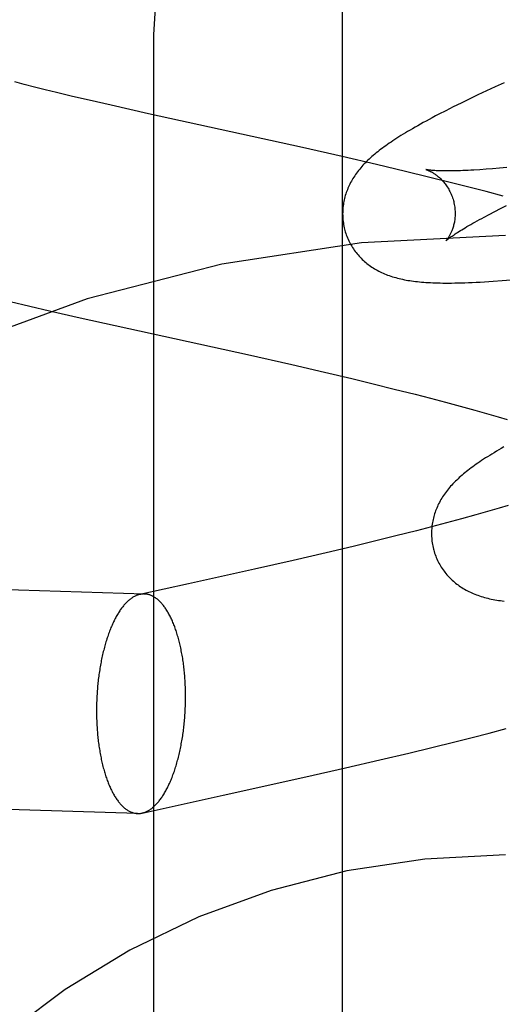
# Model space of a CAD drawing. Header units: inches. Extents: x 0 to 207, y 0 to 134.
# Tile 24 of 68: x 72.1199 to 72.2057, y 68.42 to 68.5948. Entities that reach past the tile are written whole.
import ezdxf

# ---------------------------------------------------------------- set-up
doc = ezdxf.new("R2010")
doc.units = ezdxf.units.IN
doc.header["$LTSCALE"] = 11.383625
doc.header["$MEASUREMENT"] = 0
doc.linetypes.add('HIDDEN', pattern=[0.2, 0.1, -0.1])
doc.layers.add('DEFAULT_2', color=8, linetype='HIDDEN')
doc.layers.add('RIGHTHAND_DOOR_ASSEMBLY', color=7, linetype='CONTINUOUS')

msp = doc.modelspace()

# ---------------------------------------------------------------- linework, layer by layer
at = {"layer": 'DEFAULT_2', "color": 8, "linetype": 'HIDDEN'}
for p, q in [((72.14374, 67.84916), (72.14374, 68.59221)), ((72.12072, 68.58333), (72.11901, 68.58378)), ((72.12254, 68.58287), (72.12072, 68.58333)), ((72.206, 68.58364), (72.20441, 68.58291)), ((72.12445, 68.58239), (72.12254, 68.58287)), ((72.12645, 68.5819), (72.12445, 68.58239)), ((72.12927, 68.58123), (72.12645, 68.5819)), ((72.20131, 68.58147), (72.19981, 68.58075)), ((72.20285, 68.58219), (72.20131, 68.58147)), ((72.20441, 68.58291), (72.20285, 68.58219)), ((72.13223, 68.58054), (72.12927, 68.58123)), ((72.13614, 68.57964), (72.13223, 68.58054)), ((72.1428, 68.57815), (72.13614, 68.57964)), ((72.19835, 68.58004), (72.19695, 68.57935)), ((72.19981, 68.58075), (72.19835, 68.58004)), ((72.17014, 68.57212), (72.1428, 68.57815)), ((72.19563, 68.57868), (72.19439, 68.57805)), ((72.19695, 68.57935), (72.19563, 68.57868)), ((72.17721, 68.57052), (72.17014, 68.57212)), ((72.18334, 68.56911), (72.17721, 68.57052)), ((72.18847, 68.56789), (72.18334, 68.56911)), ((72.19258, 68.5669), (72.18847, 68.56789)), ((72.20279, 68.56827), (72.20167, 68.56819)), ((72.20396, 68.56836), (72.20279, 68.56827)), ((72.20519, 68.56846), (72.20396, 68.56836)), ((72.20648, 68.56858), (72.20519, 68.56846)), ((72.19668, 68.56589), (72.19258, 68.5669)), ((72.19975, 68.56511), (72.19668, 68.56589)), ((72.20281, 68.56432), (72.19975, 68.56511)), ((72.20585, 68.56352), (72.20281, 68.56432)), ((72.20336, 68.56027), (72.20433, 68.56077)), ((72.20433, 68.56077), (72.20536, 68.5613)), ((72.20536, 68.5613), (72.20644, 68.56184)), ((72.20245, 68.55979), (72.20336, 68.56027)), ((72.20563, 68.54852), (72.20721, 68.54866)), ((72.11823, 68.54479), (72.12169, 68.54397)), ((72.12169, 68.54397), (72.12522, 68.54315)), ((72.12522, 68.54315), (72.13065, 68.54192)), ((72.13065, 68.54192), (72.16039, 68.53536)), ((72.16039, 68.53536), (72.16825, 68.53359)), ((72.16825, 68.53359), (72.1741, 68.53223)), ((72.1741, 68.53223), (72.17892, 68.5311)), ((72.17892, 68.5311), (72.18274, 68.53018)), ((72.18274, 68.53018), (72.18649, 68.52925)), ((72.18649, 68.52925), (72.19019, 68.52832)), ((72.19019, 68.52832), (72.19291, 68.52762)), ((72.19291, 68.52762), (72.19558, 68.52691)), ((72.19558, 68.52691), (72.1982, 68.52621)), ((72.1982, 68.52621), (72.20077, 68.5255)), ((72.20077, 68.5255), (72.20329, 68.52479)), ((72.20329, 68.52479), (72.20493, 68.52432)), ((72.20493, 68.52432), (72.20654, 68.52385)), ((72.20511, 68.50807), (72.20347, 68.5076)), ((72.20671, 68.50854), (72.20511, 68.50807)), ((72.1984, 68.50619), (72.19579, 68.50548)), ((72.20097, 68.50689), (72.1984, 68.50619)), ((72.20347, 68.5076), (72.20097, 68.50689)), ((72.19312, 68.50478), (72.19041, 68.50408)), ((72.19579, 68.50548), (72.19312, 68.50478)), ((72.18673, 68.50315), (72.18298, 68.50222)), ((72.19041, 68.50408), (72.18673, 68.50315)), ((72.17918, 68.5013), (72.17436, 68.50016)), ((72.18298, 68.50222), (72.17918, 68.5013)), ((72.14208, 68.49284), (71.9346, 68.49929)), ((72.17436, 68.50016), (72.16852, 68.49881)), ((72.16852, 68.49881), (72.16166, 68.49726)), ((72.16166, 68.49726), (72.14992, 68.49466)), ((72.14992, 68.49466), (72.14127, 68.49277)), ((72.2003, 68.46737), (72.20335, 68.46815)), ((72.20335, 68.46815), (72.20638, 68.46896)), ((72.19314, 68.46558), (72.19724, 68.46659)), ((72.19724, 68.46659), (72.2003, 68.46737)), ((72.18392, 68.46337), (72.18904, 68.46458)), ((72.18904, 68.46458), (72.19314, 68.46558)), ((72.17781, 68.46195), (72.18392, 68.46337)), ((72.17074, 68.46035), (72.17781, 68.46195)), ((72.14086, 68.45386), (71.93339, 68.46031)), ((72.15609, 68.45711), (72.17074, 68.46035)), ((72.14168, 68.45394), (72.15609, 68.45711))]:
    msp.add_line(p, q, dxfattribs=at)
for points in [[(72.14374, 68.59221), (72.14438, 68.60182), (72.14628, 68.61128), (72.14941, 68.62041), (72.15373, 68.62908), (72.15916, 68.63712), (72.16561, 68.6444), (72.17299, 68.6508), (72.18115, 68.65619), (72.18997, 68.66049), (72.19928, 68.66361), (72.20892, 68.66551), (72.21874, 68.66615)], [(72.19439, 68.57805), (72.1938, 68.57774), (72.19323, 68.57743), (72.19267, 68.57714), (72.19214, 68.57685), (72.19162, 68.57657), (72.19112, 68.57629), (72.19064, 68.57602), (72.19017, 68.57575), (72.18972, 68.57549), (72.18928, 68.57524), (72.18886, 68.57499), (72.18845, 68.57474), (72.18806, 68.5745), (72.18767, 68.57427), (72.1873, 68.57403), (72.18694, 68.5738), (72.18658, 68.57357), (72.18624, 68.57335), (72.18591, 68.57312), (72.18558, 68.5729), (72.18527, 68.57268), (72.18496, 68.57247), (72.18466, 68.57225), (72.18437, 68.57203), (72.18408, 68.57182), (72.1838, 68.5716), (72.18353, 68.57139), (72.18326, 68.57118), (72.18301, 68.57096), (72.18275, 68.57075)], [(72.18275, 68.57075), (72.1825, 68.57053), (72.18226, 68.57032), (72.18202, 68.5701), (72.18179, 68.56988), (72.18157, 68.56966), (72.18135, 68.56944), (72.18113, 68.56922), (72.18092, 68.56899), (72.18072, 68.56876), (72.18052, 68.56854), (72.18033, 68.56831), (72.18014, 68.56808), (72.17996, 68.56784), (72.17978, 68.56761), (72.17961, 68.56737), (72.17945, 68.56713), (72.17929, 68.56689), (72.17914, 68.56665), (72.17899, 68.5664), (72.17885, 68.56616), (72.17871, 68.56591), (72.17859, 68.56566), (72.17846, 68.56541), (72.17835, 68.56516), (72.17824, 68.56491), (72.17814, 68.56465), (72.17804, 68.5644), (72.17795, 68.56415), (72.17786, 68.56389), (72.17778, 68.56363), (72.17771, 68.56337), (72.17764, 68.56311), (72.17758, 68.56285), (72.17752, 68.56258), (72.17747, 68.56231), (72.17743, 68.56204), (72.17739, 68.56177), (72.17736, 68.5615), (72.17734, 68.56122), (72.17732, 68.56095), (72.17731, 68.56067), (72.1773, 68.56039), (72.17731, 68.56011), (72.17732, 68.55983), (72.17733, 68.55956), (72.17736, 68.55928), (72.17739, 68.559), (72.17743, 68.55872), (72.17747, 68.55845), (72.17752, 68.55817), (72.17758, 68.5579), (72.17765, 68.55762), (72.17771, 68.55739)], [(72.19214, 68.56821), (72.19213, 68.56822), (72.19212, 68.56822), (72.19211, 68.56822), (72.19212, 68.56822), (72.19213, 68.56821), (72.19216, 68.56821), (72.19219, 68.5682), (72.19222, 68.56819), (72.19227, 68.56817), (72.19232, 68.56815), (72.19237, 68.56813), (72.19243, 68.56811), (72.1925, 68.56808), (72.19257, 68.56805), (72.19265, 68.56802), (72.19273, 68.56798), (72.19282, 68.56794), (72.19291, 68.5679), (72.193, 68.56785), (72.1931, 68.5678), (72.1932, 68.56774), (72.1933, 68.56768), (72.19341, 68.56762), (72.19352, 68.56755), (72.19363, 68.56747), (72.19375, 68.56739), (72.19387, 68.56731), (72.19399, 68.56722), (72.19411, 68.56712), (72.19423, 68.56702), (72.19436, 68.56692), (72.19449, 68.5668), (72.19462, 68.56668), (72.19475, 68.56656), (72.19488, 68.56643), (72.19501, 68.56629), (72.19514, 68.56614), (72.19527, 68.56599), (72.1954, 68.56583), (72.19553, 68.56567), (72.19566, 68.56549), (72.19579, 68.56531), (72.19591, 68.56513), (72.19603, 68.56493), (72.19615, 68.56473), (72.19626, 68.56453), (72.19637, 68.56432), (72.19648, 68.5641), (72.19658, 68.56388), (72.19667, 68.56365), (72.19676, 68.56342), (72.19684, 68.56319), (72.19692, 68.56295), (72.19698, 68.56275)], [(72.20167, 68.56819), (72.20061, 68.56813), (72.2001, 68.5681), (72.19961, 68.56808), (72.19914, 68.56805), (72.19868, 68.56804), (72.19824, 68.56802), (72.19781, 68.56801), (72.19739, 68.568), (72.197, 68.56799), (72.19662, 68.56798), (72.19625, 68.56798), (72.19591, 68.56798), (72.19558, 68.56798), (72.19526, 68.56798), (72.19496, 68.56799), (72.19468, 68.568), (72.19441, 68.56801), (72.19416, 68.56802), (72.19393, 68.56803), (72.19371, 68.56804), (72.1935, 68.56805), (72.19332, 68.56807), (72.19314, 68.56808), (72.19299, 68.5681), (72.19284, 68.56811), (72.19272, 68.56812), (72.1926, 68.56814), (72.1925, 68.56815), (72.19241, 68.56816), (72.19233, 68.56818), (72.19227, 68.56819), (72.19222, 68.5682), (72.19218, 68.5682), (72.19215, 68.56821), (72.19214, 68.56821)], [(72.19698, 68.56275), (72.19704, 68.56254), (72.19709, 68.56229), (72.19714, 68.56205), (72.19719, 68.56181), (72.19722, 68.56157), (72.19725, 68.56133), (72.19727, 68.56109), (72.19729, 68.56085), (72.1973, 68.56061), (72.1973, 68.56038), (72.19729, 68.56016), (72.19728, 68.55993), (72.19727, 68.55971), (72.19725, 68.5595), (72.19722, 68.55929), (72.19719, 68.55908), (72.19716, 68.55889), (72.19712, 68.55869), (72.19708, 68.55851), (72.19703, 68.55833), (72.19699, 68.55815), (72.19694, 68.55798), (72.19689, 68.55782), (72.19683, 68.55766), (72.19678, 68.55751), (72.19672, 68.55737), (72.19667, 68.55723), (72.19661, 68.5571), (72.19655, 68.55697), (72.19649, 68.55685), (72.19643, 68.55673), (72.19638, 68.55662), (72.19632, 68.55652), (72.19626, 68.55642), (72.1962, 68.55632), (72.19615, 68.55623), (72.19609, 68.55615), (72.19604, 68.55607), (72.19599, 68.55599), (72.19594, 68.55593), (72.1959, 68.55586), (72.19585, 68.55581), (72.19581, 68.55575), (72.19578, 68.55571), (72.19574, 68.55567), (72.19571, 68.55563), (72.19569, 68.5556), (72.19567, 68.55558), (72.19565, 68.55557), (72.19564, 68.55555), (72.19564, 68.55555)], [(72.19564, 68.55555), (72.19565, 68.55556), (72.19566, 68.55557), (72.19568, 68.5556), (72.19572, 68.55562), (72.19576, 68.55566), (72.19581, 68.5557), (72.19587, 68.55575), (72.19594, 68.55581), (72.19602, 68.55587), (72.19611, 68.55595), (72.19621, 68.55602), (72.19633, 68.55611), (72.19646, 68.55621), (72.1966, 68.55631), (72.19675, 68.55642), (72.19692, 68.55653), (72.1971, 68.55666), (72.1973, 68.55679), (72.19751, 68.55693), (72.19773, 68.55707), (72.19797, 68.55722), (72.19823, 68.55738), (72.1985, 68.55755), (72.19878, 68.55772), (72.19908, 68.5579), (72.19939, 68.55809), (72.19972, 68.55828), (72.20007, 68.55848), (72.20043, 68.55868), (72.2008, 68.55889), (72.20119, 68.55911), (72.2016, 68.55933), (72.20202, 68.55956), (72.20245, 68.55979)], [(72.17771, 68.55739), (72.17778, 68.55716), (72.17786, 68.55689), (72.17795, 68.55663), (72.17805, 68.55637), (72.17815, 68.55611), (72.17826, 68.55585), (72.17838, 68.55559), (72.1785, 68.55534), (72.17863, 68.5551), (72.17877, 68.55485), (72.17891, 68.55461), (72.17906, 68.55438), (72.17921, 68.55415), (72.17937, 68.55392), (72.17953, 68.5537), (72.17969, 68.55348), (72.17987, 68.55326), (72.18004, 68.55306), (72.18022, 68.55285), (72.18041, 68.55265), (72.1806, 68.55246), (72.18079, 68.55227), (72.18099, 68.55208), (72.18119, 68.5519), (72.1814, 68.55173), (72.18161, 68.55156), (72.18182, 68.55139), (72.18204, 68.55123), (72.18226, 68.55107), (72.18249, 68.55092), (72.18272, 68.55076), (72.18296, 68.55062), (72.18321, 68.55047), (72.18345, 68.55033), (72.18371, 68.5502), (72.18396, 68.55007), (72.18422, 68.54995), (72.18449, 68.54983), (72.18475, 68.54971), (72.18502, 68.5496), (72.1853, 68.54949), (72.18558, 68.54939), (72.18586, 68.5493), (72.18615, 68.5492), (72.18644, 68.54911), (72.18673, 68.54903), (72.18703, 68.54895), (72.18734, 68.54887), (72.18764, 68.5488), (72.18795, 68.54873), (72.18827, 68.54867), (72.18858, 68.54861), (72.18891, 68.54855), (72.18924, 68.5485), (72.18957, 68.54845), (72.18991, 68.5484), (72.19025, 68.54836), (72.19061, 68.54832), (72.19097, 68.54828), (72.19133, 68.54825), (72.19171, 68.54822), (72.1921, 68.54819), (72.19249, 68.54816), (72.1929, 68.54814), (72.19332, 68.54812), (72.19375, 68.54811), (72.1942, 68.54809), (72.19466, 68.54808), (72.19514, 68.54807), (72.19563, 68.54807), (72.19614, 68.54807), (72.19667, 68.54807), (72.19722, 68.54808), (72.19779, 68.54809), (72.19839, 68.54811), (72.19901, 68.54813), (72.19966, 68.54815), (72.20033, 68.54818), (72.20104, 68.54822), (72.20176, 68.54825), (72.20251, 68.5483), (72.20328, 68.54835), (72.20405, 68.5484), (72.20563, 68.54852)], [(72.20594, 68.51895), (72.20549, 68.51869), (72.20506, 68.51844), (72.20463, 68.51819), (72.20423, 68.51794), (72.20383, 68.5177), (72.20344, 68.51746), (72.20307, 68.51723), (72.20271, 68.517), (72.20236, 68.51677), (72.20201, 68.51655), (72.20168, 68.51632), (72.20136, 68.5161), (72.20104, 68.51588), (72.20073, 68.51566), (72.20043, 68.51545), (72.20014, 68.51523), (72.19986, 68.51502), (72.19958, 68.5148), (72.19931, 68.51459), (72.19904, 68.51438), (72.19879, 68.51416), (72.19853, 68.51395)], [(72.19853, 68.51395), (72.19828, 68.51373), (72.19804, 68.51352), (72.19781, 68.5133), (72.19758, 68.51308), (72.19735, 68.51286), (72.19713, 68.51264), (72.19691, 68.51242), (72.19671, 68.51219), (72.1965, 68.51197), (72.1963, 68.51174), (72.19611, 68.51151), (72.19593, 68.51128), (72.19574, 68.51104), (72.19557, 68.51081), (72.1954, 68.51057), (72.19524, 68.51034), (72.19508, 68.51009), (72.19493, 68.50985), (72.19478, 68.50961), (72.19464, 68.50936), (72.1945, 68.50911), (72.19437, 68.50886), (72.19425, 68.50861), (72.19414, 68.50836), (72.19403, 68.50811), (72.19392, 68.50786), (72.19383, 68.50761), (72.19374, 68.50735), (72.19365, 68.5071), (72.19357, 68.50684), (72.1935, 68.50658), (72.19343, 68.50632), (72.19337, 68.50605), (72.19331, 68.50578), (72.19326, 68.50552), (72.19322, 68.50525), (72.19318, 68.50497), (72.19315, 68.5047), (72.19313, 68.50443), (72.19311, 68.50415), (72.1931, 68.50387), (72.1931, 68.5036), (72.1931, 68.50332), (72.19311, 68.50304), (72.19313, 68.50276), (72.19315, 68.50248), (72.19318, 68.50221), (72.19322, 68.50193), (72.19326, 68.50165), (72.19331, 68.50138), (72.19337, 68.5011), (72.19344, 68.50083), (72.1935, 68.5006)], [(72.1935, 68.5006), (72.19357, 68.50037), (72.19365, 68.5001), (72.19374, 68.49984), (72.19384, 68.49958), (72.19394, 68.49932), (72.19405, 68.49906), (72.19417, 68.49881), (72.19429, 68.49855), (72.19442, 68.49831), (72.19456, 68.49806), (72.1947, 68.49783), (72.19484, 68.49759), (72.195, 68.49736), (72.19515, 68.49713), (72.19532, 68.49691), (72.19548, 68.49669), (72.19565, 68.49648), (72.19583, 68.49627), (72.19601, 68.49606), (72.1962, 68.49587), (72.19639, 68.49567), (72.19658, 68.49548), (72.19678, 68.4953), (72.19698, 68.49512), (72.19718, 68.49494), (72.19739, 68.49477), (72.1976, 68.4946), (72.19782, 68.49444), (72.19804, 68.49428), (72.19827, 68.49413), (72.1985, 68.49398), (72.19874, 68.49383), (72.19899, 68.49369), (72.19923, 68.49355), (72.19949, 68.49341), (72.19974, 68.49328), (72.2, 68.49316), (72.20027, 68.49304), (72.20053, 68.49292), (72.2008, 68.49281), (72.20108, 68.49271), (72.20136, 68.49261), (72.20164, 68.49251), (72.20192, 68.49242), (72.20222, 68.49233), (72.20251, 68.49224), (72.20281, 68.49216), (72.20311, 68.49209), (72.20342, 68.49201), (72.20373, 68.49195), (72.20404, 68.49188), (72.20436, 68.49182), (72.20468, 68.49177), (72.20501, 68.49171), (72.20534, 68.49166), (72.20568, 68.49162), (72.20602, 68.49157)], [(72.14127, 68.49277), (72.14123, 68.49276), (72.14111, 68.49273), (72.14099, 68.49269), (72.14087, 68.49266), (72.14075, 68.49261), (72.14063, 68.49257), (72.14052, 68.49251), (72.1404, 68.49246), (72.14028, 68.4924), (72.14016, 68.49233), (72.14004, 68.49226), (72.13993, 68.49219), (72.13981, 68.49211), (72.13969, 68.49203), (72.13958, 68.49194), (72.13946, 68.49185), (72.13935, 68.49176), (72.13923, 68.49166), (72.13912, 68.49155), (72.139, 68.49145), (72.13889, 68.49133), (72.13878, 68.49122), (72.13866, 68.4911), (72.13855, 68.49098), (72.13844, 68.49085), (72.13833, 68.49072), (72.13822, 68.49058), (72.13811, 68.49044), (72.13801, 68.4903), (72.1379, 68.49015), (72.13779, 68.49), (72.13769, 68.48984), (72.13758, 68.48968), (72.13748, 68.48952), (72.13738, 68.48936), (72.13727, 68.48919), (72.13717, 68.48901), (72.13707, 68.48883), (72.13698, 68.48865), (72.13688, 68.48847), (72.13678, 68.48828), (72.13668, 68.48809), (72.13659, 68.4879), (72.1365, 68.4877), (72.1364, 68.4875), (72.13631, 68.48729), (72.13622, 68.48709), (72.13613, 68.48688), (72.13605, 68.48666), (72.13596, 68.48645), (72.13588, 68.48623), (72.13579, 68.486), (72.13571, 68.48578), (72.13563, 68.48555), (72.13555, 68.48532), (72.13547, 68.48508), (72.13539, 68.48485), (72.13532, 68.48461), (72.13524, 68.48437), (72.13517, 68.48412), (72.1351, 68.48388), (72.13503, 68.48363), (72.13496, 68.48338), (72.13489, 68.48312), (72.13483, 68.48287), (72.13476, 68.48261), (72.1347, 68.48235), (72.13464, 68.48209), (72.13458, 68.48182), (72.13452, 68.48156), (72.13446, 68.48129), (72.13441, 68.48102), (72.13436, 68.48075), (72.1343, 68.48047), (72.13425, 68.4802), (72.13421, 68.47992), (72.13416, 68.47965), (72.13412, 68.47937), (72.13407, 68.47909), (72.13403, 68.4788), (72.13399, 68.47852), (72.13395, 68.47824), (72.13392, 68.47795), (72.13388, 68.47766), (72.13385, 68.47738), (72.13382, 68.47709), (72.13379, 68.4768), (72.13376, 68.47651), (72.13373, 68.47622), (72.13371, 68.47592), (72.13369, 68.47563), (72.13367, 68.47534), (72.13365, 68.47505), (72.13363, 68.47475), (72.13362, 68.47446), (72.1336, 68.47417), (72.13359, 68.47387), (72.13358, 68.47358), (72.13357, 68.47328), (72.13357, 68.47299), (72.13356, 68.47269), (72.13356, 68.4724), (72.13356, 68.47211)], [(72.14208, 68.49284), (72.14195, 68.49285), (72.14183, 68.49284), (72.14171, 68.49283), (72.14159, 68.49282), (72.14147, 68.49281), (72.14135, 68.49278), (72.14127, 68.49277)], [(72.14938, 68.4746), (72.14938, 68.47489), (72.14938, 68.47519), (72.14937, 68.47548), (72.14937, 68.47577), (72.14936, 68.47606), (72.14935, 68.47636), (72.14934, 68.47665), (72.14932, 68.47694), (72.14931, 68.47722), (72.14929, 68.47751), (72.14927, 68.4778), (72.14925, 68.47809), (72.14923, 68.47837), (72.14921, 68.47866), (72.14918, 68.47894), (72.14915, 68.47922), (72.14912, 68.4795), (72.14909, 68.47978), (72.14906, 68.48006), (72.14902, 68.48033), (72.14899, 68.48061), (72.14895, 68.48088), (72.14891, 68.48115), (72.14887, 68.48142), (72.14882, 68.48168), (72.14878, 68.48195), (72.14873, 68.48221), (72.14868, 68.48247), (72.14863, 68.48273), (72.14858, 68.48299), (72.14853, 68.48325), (72.14848, 68.4835), (72.14842, 68.48375), (72.14836, 68.484), (72.1483, 68.48424), (72.14824, 68.48448), (72.14818, 68.48472), (72.14811, 68.48496), (72.14805, 68.4852), (72.14798, 68.48543), (72.14791, 68.48566), (72.14784, 68.48589), (72.14777, 68.48611), (72.1477, 68.48633), (72.14762, 68.48655), (72.14755, 68.48676), (72.14747, 68.48698), (72.14739, 68.48719), (72.14731, 68.48739), (72.14723, 68.48759), (72.14715, 68.48779), (72.14706, 68.48799), (72.14698, 68.48818), (72.14689, 68.48837), (72.14681, 68.48856), (72.14672, 68.48874), (72.14663, 68.48892), (72.14654, 68.4891), (72.14644, 68.48927), (72.14635, 68.48944), (72.14625, 68.4896), (72.14616, 68.48976), (72.14606, 68.48992), (72.14596, 68.49007), (72.14587, 68.49022), (72.14577, 68.49037), (72.14566, 68.49051), (72.14556, 68.49065), (72.14546, 68.49078), (72.14536, 68.49091), (72.14525, 68.49104), (72.14515, 68.49116), (72.14504, 68.49128), (72.14493, 68.49139), (72.14483, 68.4915), (72.14472, 68.4916), (72.14461, 68.49171), (72.1445, 68.4918), (72.14439, 68.4919), (72.14428, 68.49198), (72.14416, 68.49207), (72.14405, 68.49215), (72.14394, 68.49222), (72.14382, 68.4923), (72.14371, 68.49236), (72.14359, 68.49243), (72.14348, 68.49248), (72.14336, 68.49254), (72.14325, 68.49259), (72.14313, 68.49263), (72.14301, 68.49268), (72.1429, 68.49271), (72.14278, 68.49274), (72.14266, 68.49277), (72.14254, 68.4928), (72.14242, 68.49281), (72.1423, 68.49283), (72.14219, 68.49284), (72.14208, 68.49284)], [(72.14168, 68.45394), (72.14171, 68.45395), (72.14183, 68.45398), (72.14195, 68.45401), (72.14207, 68.45405), (72.14219, 68.45409), (72.1423, 68.45414), (72.14242, 68.45419), (72.14254, 68.45425), (72.14266, 68.45431), (72.14278, 68.45438), (72.1429, 68.45444), (72.14301, 68.45452), (72.14313, 68.4546), (72.14325, 68.45468), (72.14336, 68.45477), (72.14348, 68.45486), (72.14359, 68.45495), (72.14371, 68.45505), (72.14382, 68.45515), (72.14394, 68.45526), (72.14405, 68.45537), (72.14416, 68.45549), (72.14428, 68.45561), (72.14439, 68.45573), (72.1445, 68.45586), (72.14461, 68.45599), (72.14472, 68.45613), (72.14483, 68.45627), (72.14493, 68.45641), (72.14504, 68.45656), (72.14515, 68.45671), (72.14525, 68.45686), (72.14536, 68.45702), (72.14546, 68.45719), (72.14556, 68.45735), (72.14566, 68.45752), (72.14577, 68.4577), (72.14587, 68.45787), (72.14596, 68.45805), (72.14606, 68.45824), (72.14616, 68.45842), (72.14625, 68.45862), (72.14635, 68.45881), (72.14644, 68.45901), (72.14654, 68.45921), (72.14663, 68.45941), (72.14672, 68.45962), (72.14681, 68.45983), (72.14689, 68.46004), (72.14698, 68.46026), (72.14706, 68.46048), (72.14715, 68.4607), (72.14723, 68.46093), (72.14731, 68.46116), (72.14739, 68.46139), (72.14747, 68.46162), (72.14755, 68.46186), (72.14762, 68.4621), (72.1477, 68.46234), (72.14777, 68.46258), (72.14784, 68.46283), (72.14791, 68.46308), (72.14798, 68.46333), (72.14805, 68.46358), (72.14811, 68.46384), (72.14818, 68.4641), (72.14824, 68.46436), (72.1483, 68.46462), (72.14836, 68.46488), (72.14842, 68.46515), (72.14848, 68.46542), (72.14853, 68.46569), (72.14858, 68.46596), (72.14863, 68.46623), (72.14868, 68.46651), (72.14873, 68.46678), (72.14878, 68.46706), (72.14882, 68.46734), (72.14887, 68.46762), (72.14891, 68.4679), (72.14895, 68.46819), (72.14899, 68.46847), (72.14902, 68.46876), (72.14906, 68.46904), (72.14909, 68.46933), (72.14912, 68.46962), (72.14915, 68.46991), (72.14918, 68.4702), (72.14921, 68.47049), (72.14923, 68.47078), (72.14925, 68.47107), (72.14927, 68.47137), (72.14929, 68.47166), (72.14931, 68.47195), (72.14932, 68.47225), (72.14934, 68.47254), (72.14935, 68.47284), (72.14936, 68.47313), (72.14937, 68.47342), (72.14937, 68.47372), (72.14938, 68.47401), (72.14938, 68.47431), (72.14938, 68.4746)], [(72.13356, 68.47211), (72.13356, 68.47181), (72.13356, 68.47152), (72.13357, 68.47123), (72.13357, 68.47093), (72.13358, 68.47064), (72.13359, 68.47035), (72.1336, 68.47006), (72.13362, 68.46977), (72.13363, 68.46948), (72.13365, 68.46919), (72.13367, 68.46891), (72.13369, 68.46862), (72.13371, 68.46834), (72.13373, 68.46805), (72.13376, 68.46777), (72.13379, 68.46749), (72.13382, 68.46721), (72.13385, 68.46693), (72.13388, 68.46665), (72.13392, 68.46638), (72.13395, 68.4661), (72.13399, 68.46583), (72.13403, 68.46556), (72.13407, 68.46529), (72.13412, 68.46502), (72.13416, 68.46476), (72.13421, 68.46449), (72.13425, 68.46423), (72.1343, 68.46397), (72.13436, 68.46372), (72.13441, 68.46346), (72.13446, 68.46321), (72.13452, 68.46296), (72.13458, 68.46271), (72.13464, 68.46247), (72.1347, 68.46222), (72.13476, 68.46198), (72.13483, 68.46174), (72.13489, 68.46151), (72.13496, 68.46128), (72.13503, 68.46105), (72.1351, 68.46082), (72.13517, 68.4606), (72.13524, 68.46038), (72.13532, 68.46016), (72.13539, 68.45994), (72.13547, 68.45973), (72.13555, 68.45952), (72.13563, 68.45932), (72.13571, 68.45911), (72.13579, 68.45891), (72.13588, 68.45872), (72.13596, 68.45852), (72.13605, 68.45833), (72.13613, 68.45815), (72.13622, 68.45797), (72.13631, 68.45779), (72.1364, 68.45761), (72.1365, 68.45744), (72.13659, 68.45727), (72.13668, 68.45711), (72.13678, 68.45695), (72.13688, 68.45679), (72.13698, 68.45664), (72.13707, 68.45649), (72.13717, 68.45634), (72.13727, 68.4562), (72.13738, 68.45606), (72.13748, 68.45593), (72.13758, 68.4558), (72.13769, 68.45567), (72.13779, 68.45555), (72.1379, 68.45543), (72.13801, 68.45532), (72.13811, 68.45521), (72.13822, 68.4551), (72.13833, 68.455), (72.13844, 68.4549), (72.13855, 68.45481), (72.13866, 68.45472), (72.13878, 68.45464), (72.13889, 68.45456), (72.139, 68.45448), (72.13912, 68.45441), (72.13923, 68.45434), (72.13935, 68.45428), (72.13946, 68.45422), (72.13958, 68.45417), (72.13969, 68.45412), (72.13981, 68.45407), (72.13993, 68.45403), (72.14004, 68.454), (72.14016, 68.45396), (72.14028, 68.45394), (72.1404, 68.45391), (72.14052, 68.45389), (72.14063, 68.45388), (72.14075, 68.45387), (72.14086, 68.45386)], [(72.14086, 68.45386), (72.14099, 68.45386), (72.14111, 68.45386), (72.14123, 68.45387), (72.14135, 68.45388), (72.14147, 68.4539), (72.14159, 68.45392), (72.14168, 68.45394)]]:
    msp.add_lwpolyline(points, dxfattribs=at)
for radius in [0.25, 0.14]:
    msp.add_arc((72.20624, 68.30649), radius, 90, 270, dxfattribs=at)
at = {"layer": 'RIGHTHAND_DOOR_ASSEMBLY', "color": 3, "linetype": 'Continuous'}
msp.add_line((72.17724, 76.41449), (72.17724, 59.91449), dxfattribs=at)

doc.saveas('drawing.dxf')
